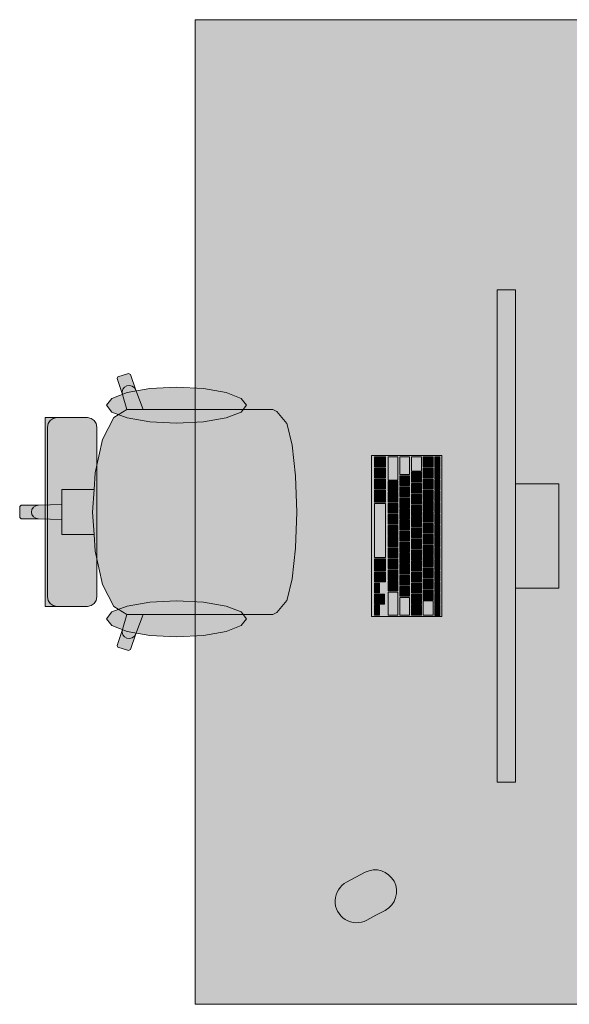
# Model space of a CAD drawing. Header units: metres. Extents: x -3.6 to 84.5, y -11 to 16.8.
# Tile 175 of 256: x 26.4 to 27.3, y 11 to 12.6. Entities that reach past the tile are written whole.
import ezdxf

# ---------------------------------------------------------------- set-up
doc = ezdxf.new("R2010")
doc.units = ezdxf.units.M
doc.header["$MEASUREMENT"] = 0
doc.layers.add('701 - Einrichtung.Möbel', color=7, linetype='Continuous')

msp = doc.modelspace()

# ---------------------------------------------------------------- hatches: boundary and pattern name
at = {"layer": '701 - Einrichtung.Möbel', "linetype": 'Continuous', "lineweight": 0, "true_color": 0x3a3a3a}
for points in [[(27.525, 12.6), (26.725, 12.6), (26.725, 11), (27.525, 11)], [(27.2152, 12.161), (27.2152, 11.361), (27.2452, 11.361), (27.2452, 12.161)], [(26.7999, 11.9664), (26.6404, 11.9664), (26.6284, 11.9979), (26.6198, 12.0236), (26.6169, 12.025), (26.5995, 12.0196), (26.5981, 12.0168), (26.6067, 11.9911), (26.6141, 11.9663), (26.5929, 11.9537), (26.5747, 11.9177), (26.5626, 11.8637), (26.5608, 11.8365), (26.5313, 11.8365), (26.5085, 11.8365), (26.5085, 11.8123), (26.4704, 11.811), (26.4423, 11.811), (26.44, 11.8088), (26.44, 11.8), (26.89, 11.8), (26.8881, 11.8581), (26.8881, 11.8589), (26.8826, 11.9088), (26.8745, 11.9421), (26.8738, 11.9437), (26.8576, 11.9631), (26.8511, 11.9664), (26.8274, 11.9664)], [(26.6948, 12.0027), (26.6513, 12.0005), (26.6145, 11.9941), (26.5898, 11.9847), (26.5812, 11.9735), (26.5898, 11.9623), (26.6145, 11.9528), (26.6513, 11.9465), (26.6948, 11.9443), (26.7383, 11.9465), (26.7752, 11.9528), (26.7998, 11.9623), (26.8085, 11.9735), (26.7998, 11.9847), (26.7752, 11.9941), (26.7383, 12.0005)], [(26.5652, 11.938), (26.564, 11.9439), (26.5607, 11.9489), (26.5558, 11.9522), (26.5499, 11.9534), (26.5465, 11.9534), (26.5383, 11.9534), (26.5137, 11.9534), (26.5037, 11.9534), (26.5002, 11.9534), (26.4924, 11.9534), (26.489, 11.9534), (26.4815, 11.9534), (26.4815, 11.8), (26.5652, 11.8)], [(27.0112, 11.892), (27.0112, 11.63), (27.1252, 11.63), (27.1252, 11.892)], [(27.0162, 11.8815), (27.0162, 11.8737), (27.0164, 11.8735), (27.034, 11.8735), (27.0342, 11.8737), (27.0342, 11.8893), (27.034, 11.8895), (27.0164, 11.8895), (27.0162, 11.8893)], [(27.0382, 11.8707), (27.0382, 11.8522), (27.0384, 11.852), (27.054, 11.852), (27.0542, 11.8522), (27.0542, 11.8893), (27.054, 11.8895), (27.0384, 11.8895), (27.0382, 11.8893)], [(27.0572, 11.8752), (27.0572, 11.8612), (27.0574, 11.861), (27.073, 11.861), (27.0732, 11.8612), (27.0732, 11.8893), (27.073, 11.8895), (27.0574, 11.8895), (27.0572, 11.8893)], [(27.0762, 11.878), (27.0762, 11.8667), (27.0764, 11.8665), (27.092, 11.8665), (27.0922, 11.8667), (27.0922, 11.8893), (27.092, 11.8895), (27.0764, 11.8895), (27.0762, 11.8893)], [(27.0952, 11.8815), (27.0952, 11.8737), (27.0954, 11.8735), (27.111, 11.8735), (27.1112, 11.8737), (27.1112, 11.8893), (27.111, 11.8895), (27.0954, 11.8895), (27.0952, 11.8893)], [(27.1142, 11.881), (27.1142, 11.8727), (27.1144, 11.8725), (27.122, 11.8725), (27.1222, 11.8727), (27.1222, 11.8893), (27.122, 11.8895), (27.1144, 11.8895), (27.1142, 11.8893)], [(27.0162, 11.8635), (27.0162, 11.8557), (27.0164, 11.8555), (27.034, 11.8555), (27.0342, 11.8557), (27.0342, 11.8713), (27.034, 11.8715), (27.0164, 11.8715), (27.0162, 11.8713)], [(27.0572, 11.851), (27.0572, 11.8432), (27.0574, 11.843), (27.073, 11.843), (27.0732, 11.8432), (27.0732, 11.8588), (27.073, 11.859), (27.0574, 11.859), (27.0572, 11.8588)], [(27.0762, 11.8565), (27.0762, 11.8487), (27.0764, 11.8485), (27.092, 11.8485), (27.0922, 11.8487), (27.0922, 11.8643), (27.092, 11.8645), (27.0764, 11.8645), (27.0762, 11.8643)], [(27.0952, 11.8635), (27.0952, 11.8557), (27.0954, 11.8555), (27.111, 11.8555), (27.1112, 11.8557), (27.1112, 11.8713), (27.111, 11.8715), (27.0954, 11.8715), (27.0952, 11.8713)], [(27.1142, 11.8625), (27.1142, 11.8542), (27.1144, 11.854), (27.122, 11.854), (27.1222, 11.8542), (27.1222, 11.8708), (27.122, 11.871), (27.1144, 11.871), (27.1142, 11.8708)], [(27.0162, 11.8455), (27.0162, 11.8377), (27.0164, 11.8375), (27.034, 11.8375), (27.0342, 11.8377), (27.0342, 11.8533), (27.034, 11.8535), (27.0164, 11.8535), (27.0162, 11.8533)], [(27.0382, 11.842), (27.0382, 11.8342), (27.0384, 11.834), (27.054, 11.834), (27.0542, 11.8342), (27.0542, 11.8498), (27.054, 11.85), (27.0384, 11.85), (27.0382, 11.8498)], [(27.0572, 11.833), (27.0572, 11.8252), (27.0574, 11.825), (27.073, 11.825), (27.0732, 11.8252), (27.0732, 11.8408), (27.073, 11.841), (27.0574, 11.841), (27.0572, 11.8408)], [(27.0762, 11.8385), (27.0762, 11.8307), (27.0764, 11.8305), (27.092, 11.8305), (27.0922, 11.8307), (27.0922, 11.8463), (27.092, 11.8465), (27.0764, 11.8465), (27.0762, 11.8463)], [(27.0952, 11.8455), (27.0952, 11.8377), (27.0954, 11.8375), (27.111, 11.8375), (27.1112, 11.8377), (27.1112, 11.8533), (27.111, 11.8535), (27.0954, 11.8535), (27.0952, 11.8533)], [(27.1142, 11.844), (27.1142, 11.8357), (27.1144, 11.8355), (27.122, 11.8355), (27.1222, 11.8357), (27.1222, 11.8523), (27.122, 11.8525), (27.1144, 11.8525), (27.1142, 11.8523)], [(27.2452, 11.676), (27.3152, 11.676), (27.3152, 11.846), (27.2452, 11.846)], [(27.0162, 11.8257), (27.0162, 11.8162), (27.0164, 11.816), (27.034, 11.816), (27.0342, 11.8162), (27.0342, 11.8353), (27.034, 11.8355), (27.0164, 11.8355), (27.0162, 11.8353)], [(27.0382, 11.824), (27.0382, 11.8162), (27.0384, 11.816), (27.054, 11.816), (27.0542, 11.8162), (27.0542, 11.8318), (27.054, 11.832), (27.0384, 11.832), (27.0382, 11.8318)], [(27.0762, 11.8205), (27.0762, 11.8127), (27.0764, 11.8125), (27.092, 11.8125), (27.0922, 11.8127), (27.0922, 11.8283), (27.092, 11.8285), (27.0764, 11.8285), (27.0762, 11.8283)], [(27.0952, 11.8275), (27.0952, 11.8197), (27.0954, 11.8195), (27.111, 11.8195), (27.1112, 11.8197), (27.1112, 11.8353), (27.111, 11.8355), (27.0954, 11.8355), (27.0952, 11.8353)], [(27.1142, 11.8255), (27.1142, 11.8172), (27.1144, 11.817), (27.122, 11.817), (27.1222, 11.8172), (27.1222, 11.8338), (27.122, 11.834), (27.1144, 11.834), (27.1142, 11.8338)], [(27.0162, 11.77), (27.0162, 11.7262), (27.0164, 11.726), (27.034, 11.726), (27.0342, 11.7262), (27.0342, 11.8138), (27.034, 11.814), (27.0164, 11.814), (27.0162, 11.8138)], [(27.0382, 11.806), (27.0382, 11.7982), (27.0384, 11.798), (27.054, 11.798), (27.0542, 11.7982), (27.0542, 11.8138), (27.054, 11.814), (27.0384, 11.814), (27.0382, 11.8138)], [(27.0572, 11.815), (27.0572, 11.8072), (27.0574, 11.807), (27.073, 11.807), (27.0732, 11.8072), (27.0732, 11.8228), (27.073, 11.823), (27.0574, 11.823), (27.0572, 11.8228)], [(27.0762, 11.8025), (27.0762, 11.7947), (27.0764, 11.7945), (27.092, 11.7945), (27.0922, 11.7947), (27.0922, 11.8103), (27.092, 11.8105), (27.0764, 11.8105), (27.0762, 11.8103)], [(27.0952, 11.8095), (27.0952, 11.8017), (27.0954, 11.8015), (27.111, 11.8015), (27.1112, 11.8017), (27.1112, 11.8173), (27.111, 11.8175), (27.0954, 11.8175), (27.0952, 11.8173)], [(27.1142, 11.807), (27.1142, 11.7987), (27.1144, 11.7985), (27.122, 11.7985), (27.1222, 11.7987), (27.1222, 11.8153), (27.122, 11.8155), (27.1144, 11.8155), (27.1142, 11.8153)], [(26.7999, 11.6336), (26.8274, 11.6336), (26.8511, 11.6336), (26.8576, 11.6369), (26.8738, 11.6563), (26.8745, 11.6579), (26.8826, 11.6912), (26.8881, 11.7411), (26.8881, 11.7419), (26.89, 11.8), (26.44, 11.8), (26.44, 11.7912), (26.4423, 11.789), (26.4704, 11.789), (26.5085, 11.7877), (26.5085, 11.7635), (26.5313, 11.7635), (26.5608, 11.7635), (26.5626, 11.7363), (26.5747, 11.6823), (26.5929, 11.6463), (26.6141, 11.6337), (26.6067, 11.6089), (26.5981, 11.5832), (26.5995, 11.5804), (26.6169, 11.575), (26.6198, 11.5764), (26.6284, 11.6021), (26.6404, 11.6336)], [(26.5652, 11.662), (26.5652, 11.8), (26.4815, 11.8), (26.4815, 11.6466), (26.489, 11.6466), (26.4924, 11.6466), (26.5002, 11.6466), (26.5037, 11.6466), (26.5137, 11.6466), (26.5383, 11.6466), (26.5465, 11.6466), (26.5499, 11.6466), (26.5558, 11.6478), (26.5607, 11.6511), (26.564, 11.6561)], [(27.0382, 11.788), (27.0382, 11.7802), (27.0384, 11.78), (27.054, 11.78), (27.0542, 11.7802), (27.0542, 11.7958), (27.054, 11.796), (27.0384, 11.796), (27.0382, 11.7958)], [(27.0572, 11.797), (27.0572, 11.7892), (27.0574, 11.789), (27.073, 11.789), (27.0732, 11.7892), (27.0732, 11.8048), (27.073, 11.805), (27.0574, 11.805), (27.0572, 11.8048)], [(27.0762, 11.7845), (27.0762, 11.7767), (27.0764, 11.7765), (27.092, 11.7765), (27.0922, 11.7767), (27.0922, 11.7923), (27.092, 11.7925), (27.0764, 11.7925), (27.0762, 11.7923)], [(27.0952, 11.7915), (27.0952, 11.7837), (27.0954, 11.7835), (27.111, 11.7835), (27.1112, 11.7837), (27.1112, 11.7993), (27.111, 11.7995), (27.0954, 11.7995), (27.0952, 11.7993)], [(27.1142, 11.7885), (27.1142, 11.7802), (27.1144, 11.78), (27.122, 11.78), (27.1222, 11.7802), (27.1222, 11.7968), (27.122, 11.797), (27.1144, 11.797), (27.1142, 11.7968)], [(27.0382, 11.77), (27.0382, 11.7622), (27.0384, 11.762), (27.054, 11.762), (27.0542, 11.7622), (27.0542, 11.7778), (27.054, 11.778), (27.0384, 11.778), (27.0382, 11.7778)], [(27.0572, 11.779), (27.0572, 11.7712), (27.0574, 11.771), (27.073, 11.771), (27.0732, 11.7712), (27.0732, 11.7868), (27.073, 11.787), (27.0574, 11.787), (27.0572, 11.7868)], [(27.0952, 11.7735), (27.0952, 11.7657), (27.0954, 11.7655), (27.111, 11.7655), (27.1112, 11.7657), (27.1112, 11.7813), (27.111, 11.7815), (27.0954, 11.7815), (27.0952, 11.7813)], [(27.1142, 11.77), (27.1142, 11.7617), (27.1144, 11.7615), (27.122, 11.7615), (27.1222, 11.7617), (27.1222, 11.7783), (27.122, 11.7785), (27.1144, 11.7785), (27.1142, 11.7783)], [(27.0572, 11.761), (27.0572, 11.7532), (27.0574, 11.753), (27.073, 11.753), (27.0732, 11.7532), (27.0732, 11.7688), (27.073, 11.769), (27.0574, 11.769), (27.0572, 11.7688)], [(27.0762, 11.7665), (27.0762, 11.7587), (27.0764, 11.7585), (27.092, 11.7585), (27.0922, 11.7587), (27.0922, 11.7743), (27.092, 11.7745), (27.0764, 11.7745), (27.0762, 11.7743)], [(27.0952, 11.7555), (27.0952, 11.7477), (27.0954, 11.7475), (27.111, 11.7475), (27.1112, 11.7477), (27.1112, 11.7633), (27.111, 11.7635), (27.0954, 11.7635), (27.0952, 11.7633)], [(27.0382, 11.752), (27.0382, 11.7442), (27.0384, 11.744), (27.054, 11.744), (27.0542, 11.7442), (27.0542, 11.7598), (27.054, 11.76), (27.0384, 11.76), (27.0382, 11.7598)], [(27.0572, 11.743), (27.0572, 11.7352), (27.0574, 11.735), (27.073, 11.735), (27.0732, 11.7352), (27.0732, 11.7508), (27.073, 11.751), (27.0574, 11.751), (27.0572, 11.7508)], [(27.0762, 11.7485), (27.0762, 11.7407), (27.0764, 11.7405), (27.092, 11.7405), (27.0922, 11.7407), (27.0922, 11.7563), (27.092, 11.7565), (27.0764, 11.7565), (27.0762, 11.7563)], [(27.0952, 11.7375), (27.0952, 11.7297), (27.0954, 11.7295), (27.111, 11.7295), (27.1112, 11.7297), (27.1112, 11.7453), (27.111, 11.7455), (27.0954, 11.7455), (27.0952, 11.7453)], [(27.1142, 11.7515), (27.1142, 11.7432), (27.1144, 11.743), (27.122, 11.743), (27.1222, 11.7432), (27.1222, 11.7598), (27.122, 11.76), (27.1144, 11.76), (27.1142, 11.7598)], [(27.0382, 11.734), (27.0382, 11.7262), (27.0384, 11.726), (27.054, 11.726), (27.0542, 11.7262), (27.0542, 11.7418), (27.054, 11.742), (27.0384, 11.742), (27.0382, 11.7418)], [(27.0572, 11.725), (27.0572, 11.7172), (27.0574, 11.717), (27.073, 11.717), (27.0732, 11.7172), (27.0732, 11.7328), (27.073, 11.733), (27.0574, 11.733), (27.0572, 11.7328)], [(27.0762, 11.7305), (27.0762, 11.7227), (27.0764, 11.7225), (27.092, 11.7225), (27.0922, 11.7227), (27.0922, 11.7383), (27.092, 11.7385), (27.0764, 11.7385), (27.0762, 11.7383)], [(27.1142, 11.733), (27.1142, 11.7247), (27.1144, 11.7245), (27.122, 11.7245), (27.1222, 11.7247), (27.1222, 11.7413), (27.122, 11.7415), (27.1144, 11.7415), (27.1142, 11.7413)], [(27.0162, 11.7142), (27.0162, 11.7047), (27.0164, 11.7045), (27.034, 11.7045), (27.0342, 11.7047), (27.0342, 11.7238), (27.034, 11.724), (27.0164, 11.724), (27.0162, 11.7238)], [(27.0382, 11.716), (27.0382, 11.7082), (27.0384, 11.708), (27.054, 11.708), (27.0542, 11.7082), (27.0542, 11.7238), (27.054, 11.724), (27.0384, 11.724), (27.0382, 11.7238)], [(27.0572, 11.707), (27.0572, 11.6992), (27.0574, 11.699), (27.073, 11.699), (27.0732, 11.6992), (27.0732, 11.7148), (27.073, 11.715), (27.0574, 11.715), (27.0572, 11.7148)], [(27.0762, 11.7125), (27.0762, 11.7047), (27.0764, 11.7045), (27.092, 11.7045), (27.0922, 11.7047), (27.0922, 11.7203), (27.092, 11.7205), (27.0764, 11.7205), (27.0762, 11.7203)], [(27.0952, 11.7195), (27.0952, 11.7117), (27.0954, 11.7115), (27.111, 11.7115), (27.1112, 11.7117), (27.1112, 11.7273), (27.111, 11.7275), (27.0954, 11.7275), (27.0952, 11.7273)], [(27.1142, 11.7145), (27.1142, 11.7062), (27.1144, 11.706), (27.122, 11.706), (27.1222, 11.7062), (27.1222, 11.7228), (27.122, 11.723), (27.1144, 11.723), (27.1142, 11.7228)], [(27.0162, 11.6945), (27.0162, 11.6867), (27.0164, 11.6865), (27.034, 11.6865), (27.0342, 11.6867), (27.0342, 11.7023), (27.034, 11.7025), (27.0164, 11.7025), (27.0162, 11.7023)], [(27.0382, 11.698), (27.0382, 11.6902), (27.0384, 11.69), (27.054, 11.69), (27.0542, 11.6902), (27.0542, 11.7058), (27.054, 11.706), (27.0384, 11.706), (27.0382, 11.7058)], [(27.0572, 11.689), (27.0572, 11.6812), (27.0574, 11.681), (27.073, 11.681), (27.0732, 11.6812), (27.0732, 11.6968), (27.073, 11.697), (27.0574, 11.697), (27.0572, 11.6968)], [(27.0762, 11.6945), (27.0762, 11.6867), (27.0764, 11.6865), (27.092, 11.6865), (27.0922, 11.6867), (27.0922, 11.7023), (27.092, 11.7025), (27.0764, 11.7025), (27.0762, 11.7023)], [(27.0952, 11.7015), (27.0952, 11.6937), (27.0954, 11.6935), (27.111, 11.6935), (27.1112, 11.6937), (27.1112, 11.7093), (27.111, 11.7095), (27.0954, 11.7095), (27.0952, 11.7093)], [(27.1142, 11.696), (27.1142, 11.6877), (27.1144, 11.6875), (27.122, 11.6875), (27.1222, 11.6877), (27.1222, 11.7043), (27.122, 11.7045), (27.1144, 11.7045), (27.1142, 11.7043)], [(27.0162, 11.6765), (27.0162, 11.6687), (27.0164, 11.6685), (27.024, 11.6685), (27.0242, 11.6687), (27.0242, 11.6843), (27.024, 11.6845), (27.0164, 11.6845), (27.0162, 11.6843)], [(27.0382, 11.68), (27.0382, 11.6722), (27.0384, 11.672), (27.054, 11.672), (27.0542, 11.6722), (27.0542, 11.6878), (27.054, 11.688), (27.0384, 11.688), (27.0382, 11.6878)], [(27.0762, 11.6765), (27.0762, 11.6687), (27.0764, 11.6685), (27.092, 11.6685), (27.0922, 11.6687), (27.0922, 11.6843), (27.092, 11.6845), (27.0764, 11.6845), (27.0762, 11.6843)], [(27.0952, 11.6835), (27.0952, 11.6757), (27.0954, 11.6755), (27.111, 11.6755), (27.1112, 11.6757), (27.1112, 11.6913), (27.111, 11.6915), (27.0954, 11.6915), (27.0952, 11.6913)], [(27.1142, 11.6775), (27.1142, 11.6692), (27.1144, 11.669), (27.122, 11.669), (27.1222, 11.6692), (27.1222, 11.6858), (27.122, 11.686), (27.1144, 11.686), (27.1142, 11.6858)], [(27.0162, 11.6585), (27.0162, 11.6507), (27.0164, 11.6505), (27.024, 11.6505), (27.0242, 11.6507), (27.0242, 11.6663), (27.024, 11.6665), (27.0164, 11.6665), (27.0162, 11.6663)], [(27.0242, 11.6585), (27.0242, 11.6507), (27.0244, 11.6505), (27.032, 11.6505), (27.0322, 11.6507), (27.0322, 11.6663), (27.032, 11.6665), (27.0244, 11.6665), (27.0242, 11.6663)], [(27.0382, 11.6512), (27.0382, 11.6327), (27.0384, 11.6325), (27.054, 11.6325), (27.0542, 11.6327), (27.0542, 11.6698), (27.054, 11.67), (27.0384, 11.67), (27.0382, 11.6698)], [(27.0572, 11.671), (27.0572, 11.6632), (27.0574, 11.663), (27.073, 11.663), (27.0732, 11.6632), (27.0732, 11.6788), (27.073, 11.679), (27.0574, 11.679), (27.0572, 11.6788)], [(27.0762, 11.6585), (27.0762, 11.6507), (27.0764, 11.6505), (27.092, 11.6505), (27.0922, 11.6507), (27.0922, 11.6663), (27.092, 11.6665), (27.0764, 11.6665), (27.0762, 11.6663)], [(27.0952, 11.6655), (27.0952, 11.6577), (27.0954, 11.6575), (27.111, 11.6575), (27.1112, 11.6577), (27.1112, 11.6733), (27.111, 11.6735), (27.0954, 11.6735), (27.0952, 11.6733)], [(27.1142, 11.659), (27.1142, 11.6507), (27.1144, 11.6505), (27.122, 11.6505), (27.1222, 11.6507), (27.1222, 11.6673), (27.122, 11.6675), (27.1144, 11.6675), (27.1142, 11.6673)], [(26.6948, 11.5973), (26.7383, 11.5995), (26.7752, 11.6059), (26.7998, 11.6153), (26.8085, 11.6265), (26.7998, 11.6377), (26.7752, 11.6472), (26.7383, 11.6535), (26.6948, 11.6557), (26.6513, 11.6535), (26.6145, 11.6472), (26.5898, 11.6377), (26.5812, 11.6265), (26.5898, 11.6153), (26.6145, 11.6059), (26.6513, 11.5995)], [(27.0162, 11.6405), (27.0162, 11.6327), (27.0164, 11.6325), (27.024, 11.6325), (27.0242, 11.6327), (27.0242, 11.6483), (27.024, 11.6485), (27.0164, 11.6485), (27.0162, 11.6483)], [(27.0572, 11.6467), (27.0572, 11.6327), (27.0574, 11.6325), (27.073, 11.6325), (27.0732, 11.6327), (27.0732, 11.6608), (27.073, 11.661), (27.0574, 11.661), (27.0572, 11.6608)], [(27.0762, 11.6405), (27.0762, 11.6327), (27.0764, 11.6325), (27.092, 11.6325), (27.0922, 11.6327), (27.0922, 11.6483), (27.092, 11.6485), (27.0764, 11.6485), (27.0762, 11.6483)], [(27.0952, 11.644), (27.0952, 11.6327), (27.0954, 11.6325), (27.111, 11.6325), (27.1112, 11.6327), (27.1112, 11.6553), (27.111, 11.6555), (27.0954, 11.6555), (27.0952, 11.6553)], [(27.1142, 11.6405), (27.1142, 11.6322), (27.1144, 11.632), (27.122, 11.632), (27.1222, 11.6322), (27.1222, 11.6488), (27.122, 11.649), (27.1144, 11.649), (27.1142, 11.6488)], [(27.0185, 11.1447), (27.0335, 11.1527, 0.994302), (27.0007, 11.2145), (26.9707, 11.1985, 1), (27.0035, 11.1367)]]:
    msp.add_hatch(color=250, dxfattribs=at).paths.add_polyline_path(points)

# ---------------------------------------------------------------- linework, layer by layer
at = {"layer": '701 - Einrichtung.Möbel', "color": 7, "linetype": 'Continuous', "lineweight": 5, "true_color": 0xebebeb}
for p, q in [((26.5995, 12.0196), (26.5981, 12.0168)), ((26.5981, 12.0168), (26.6067, 11.9911)), ((26.6169, 12.025), (26.5995, 12.0196)), ((26.6198, 12.0236), (26.6169, 12.025)), ((26.6284, 11.9979), (26.6198, 12.0236)), ((26.6102, 12.0028), (26.6074, 11.9995)), ((26.6141, 12.0049), (26.6102, 12.0028)), ((26.6185, 12.0054), (26.6141, 12.0049)), ((26.6228, 12.0043), (26.6185, 12.0054)), ((26.6263, 12.0016), (26.6228, 12.0043)), ((26.6284, 11.9979), (26.6263, 12.0016)), ((26.6074, 11.9995), (26.6062, 11.9954)), ((26.6062, 11.9954), (26.6067, 11.9911)), ((26.6067, 11.9911), (26.6141, 11.9663)), ((26.6404, 11.9664), (26.6284, 11.9979)), ((26.489, 11.9534), (26.4815, 11.9534)), ((26.4815, 11.9534), (26.4815, 11.8)), ((26.4924, 11.9534), (26.489, 11.9534)), ((26.4894, 11.9489), (26.4943, 11.9522)), ((26.5002, 11.9534), (26.4924, 11.9534)), ((26.4943, 11.9522), (26.5001, 11.9534)), ((26.5037, 11.9534), (26.5002, 11.9534)), ((26.5137, 11.9534), (26.5037, 11.9534)), ((26.5383, 11.9534), (26.5137, 11.9534)), ((26.5465, 11.9534), (26.5383, 11.9534)), ((26.5499, 11.9534), (26.5465, 11.9534)), ((26.5558, 11.9522), (26.5499, 11.9534)), ((26.5607, 11.9489), (26.5558, 11.9522)), ((26.5929, 11.9537), (26.5747, 11.9177)), ((26.6141, 11.9663), (26.5929, 11.9537)), ((26.6143, 11.9664), (26.6141, 11.9663)), ((26.6143, 11.9664), (26.6404, 11.9664)), ((26.7999, 11.9664), (26.6404, 11.9664)), ((26.8274, 11.9664), (26.7999, 11.9664)), ((26.8511, 11.9664), (26.8274, 11.9664)), ((26.8576, 11.9631), (26.8511, 11.9664)), ((26.8738, 11.9437), (26.8576, 11.9631)), ((26.485, 11.938), (26.4861, 11.9439)), ((26.485, 11.8), (26.485, 11.938)), ((26.4861, 11.9439), (26.4894, 11.9489)), ((26.564, 11.9439), (26.5607, 11.9489)), ((26.5652, 11.938), (26.564, 11.9439)), ((26.5652, 11.8), (26.5652, 11.938)), ((26.8745, 11.9421), (26.8738, 11.9437)), ((26.8826, 11.9088), (26.8745, 11.9421)), ((26.5747, 11.9177), (26.5626, 11.8637)), ((26.8881, 11.8589), (26.8826, 11.9088)), ((26.5626, 11.8637), (26.5608, 11.8365)), ((26.8881, 11.8581), (26.8881, 11.8589)), ((26.89, 11.8), (26.8881, 11.8581)), ((26.5313, 11.8365), (26.5085, 11.8365)), ((26.5085, 11.8365), (26.5085, 11.8123)), ((26.5608, 11.8365), (26.5313, 11.8365)), ((26.5608, 11.8365), (26.5584, 11.8)), ((26.4423, 11.811), (26.44, 11.8088)), ((26.44, 11.8088), (26.44, 11.8)), ((26.4704, 11.811), (26.4423, 11.811)), ((26.4661, 11.8101), (26.4624, 11.8077)), ((26.4704, 11.811), (26.4661, 11.8101)), ((26.5085, 11.8123), (26.4704, 11.811)), ((26.5085, 11.8123), (26.5085, 11.8)), ((26.44, 11.7912), (26.44, 11.8)), ((26.4599, 11.8042), (26.459, 11.8)), ((26.4599, 11.7958), (26.459, 11.8)), ((26.4624, 11.8077), (26.4599, 11.8042)), ((26.4624, 11.7923), (26.4599, 11.7958)), ((26.4661, 11.7899), (26.4624, 11.7923)), ((26.4815, 11.6466), (26.4815, 11.8)), ((26.485, 11.8), (26.485, 11.662)), ((26.5085, 11.7877), (26.5085, 11.8)), ((26.5608, 11.7635), (26.5584, 11.8)), ((26.5652, 11.8), (26.5652, 11.662)), ((26.89, 11.8), (26.8881, 11.7419)), ((26.4423, 11.789), (26.44, 11.7912)), ((26.4704, 11.789), (26.4423, 11.789)), ((26.4704, 11.789), (26.4661, 11.7899)), ((26.5085, 11.7877), (26.4704, 11.789)), ((26.5085, 11.7635), (26.5085, 11.7877)), ((26.5313, 11.7635), (26.5085, 11.7635)), ((26.5608, 11.7635), (26.5313, 11.7635)), ((26.5626, 11.7363), (26.5608, 11.7635)), ((26.5747, 11.6823), (26.5626, 11.7363)), ((26.8881, 11.7411), (26.8826, 11.6912)), ((26.8881, 11.7419), (26.8881, 11.7411)), ((26.5929, 11.6463), (26.5747, 11.6823)), ((26.8826, 11.6912), (26.8745, 11.6579)), ((26.485, 11.662), (26.4861, 11.6561)), ((26.4861, 11.6561), (26.4894, 11.6511)), ((26.4894, 11.6511), (26.4943, 11.6478)), ((26.5607, 11.6511), (26.5558, 11.6478)), ((26.564, 11.6561), (26.5607, 11.6511)), ((26.5652, 11.662), (26.564, 11.6561)), ((26.8738, 11.6563), (26.8576, 11.6369)), ((26.8745, 11.6579), (26.8738, 11.6563)), ((26.489, 11.6466), (26.4815, 11.6466)), ((26.4924, 11.6466), (26.489, 11.6466)), ((26.5002, 11.6466), (26.4924, 11.6466)), ((26.4943, 11.6478), (26.5001, 11.6466)), ((26.5037, 11.6466), (26.5002, 11.6466)), ((26.5137, 11.6466), (26.5037, 11.6466)), ((26.5383, 11.6466), (26.5137, 11.6466)), ((26.5465, 11.6466), (26.5383, 11.6466)), ((26.5499, 11.6466), (26.5465, 11.6466)), ((26.5558, 11.6478), (26.5499, 11.6466)), ((26.6141, 11.6337), (26.5929, 11.6463)), ((26.6067, 11.6089), (26.6141, 11.6337)), ((26.6143, 11.6336), (26.6141, 11.6337)), ((26.6143, 11.6336), (26.6404, 11.6336)), ((26.6404, 11.6336), (26.6284, 11.6021)), ((26.7999, 11.6336), (26.6404, 11.6336)), ((26.8274, 11.6336), (26.7999, 11.6336)), ((26.8511, 11.6336), (26.8274, 11.6336)), ((26.8576, 11.6369), (26.8511, 11.6336)), ((26.5981, 11.5832), (26.6067, 11.6089)), ((26.6062, 11.6046), (26.6067, 11.6089)), ((26.6074, 11.6005), (26.6062, 11.6046)), ((26.6102, 11.5972), (26.6074, 11.6005)), ((26.6284, 11.6021), (26.6198, 11.5764)), ((26.6284, 11.6021), (26.6263, 11.5984)), ((26.6141, 11.5951), (26.6102, 11.5972)), ((26.6185, 11.5946), (26.6141, 11.5951)), ((26.6228, 11.5957), (26.6185, 11.5946)), ((26.6263, 11.5984), (26.6228, 11.5957)), ((26.5995, 11.5804), (26.5981, 11.5832)), ((26.6169, 11.575), (26.5995, 11.5804)), ((26.6198, 11.5764), (26.6169, 11.575))]:
    msp.add_line(p, q, dxfattribs=at)
at = {"layer": '701 - Einrichtung.Möbel', "color": 7, "linetype": 'Continuous', "lineweight": 5, "true_color": 0xebebeb, "flags": 128}
for points in [[(27.525, 12.6), (27.525, 11), (26.725, 11), (26.725, 12.6)], [(27.2152, 12.161), (27.2152, 11.361), (27.2452, 11.361), (27.2452, 12.161)], [(26.6948, 12.0027), (26.6513, 12.0005), (26.6145, 11.9941), (26.5898, 11.9847), (26.5812, 11.9735), (26.5898, 11.9623), (26.6145, 11.9528), (26.6513, 11.9465), (26.6948, 11.9443), (26.7383, 11.9465), (26.7752, 11.9528), (26.7998, 11.9623), (26.8085, 11.9735), (26.7998, 11.9847), (26.7752, 11.9941), (26.7383, 12.0005)], [(27.0112, 11.892), (27.0112, 11.63), (27.1252, 11.63), (27.1252, 11.892)], [(27.0162, 11.8815), (27.0162, 11.8737), (27.0164, 11.8735), (27.034, 11.8735), (27.0342, 11.8737), (27.0342, 11.8893), (27.034, 11.8895), (27.0164, 11.8895), (27.0162, 11.8893)], [(27.0382, 11.8707), (27.0382, 11.8522), (27.0384, 11.852), (27.054, 11.852), (27.0542, 11.8522), (27.0542, 11.8893), (27.054, 11.8895), (27.0384, 11.8895), (27.0382, 11.8893)], [(27.0572, 11.8752), (27.0572, 11.8612), (27.0574, 11.861), (27.073, 11.861), (27.0732, 11.8612), (27.0732, 11.8893), (27.073, 11.8895), (27.0574, 11.8895), (27.0572, 11.8893)], [(27.0762, 11.878), (27.0762, 11.8667), (27.0764, 11.8665), (27.092, 11.8665), (27.0922, 11.8667), (27.0922, 11.8893), (27.092, 11.8895), (27.0764, 11.8895), (27.0762, 11.8893)], [(27.0952, 11.8815), (27.0952, 11.8737), (27.0954, 11.8735), (27.111, 11.8735), (27.1112, 11.8737), (27.1112, 11.8893), (27.111, 11.8895), (27.0954, 11.8895), (27.0952, 11.8893)], [(27.1142, 11.881), (27.1142, 11.8727), (27.1144, 11.8725), (27.122, 11.8725), (27.1222, 11.8727), (27.1222, 11.8893), (27.122, 11.8895), (27.1144, 11.8895), (27.1142, 11.8893)], [(27.0162, 11.8635), (27.0162, 11.8557), (27.0164, 11.8555), (27.034, 11.8555), (27.0342, 11.8557), (27.0342, 11.8713), (27.034, 11.8715), (27.0164, 11.8715), (27.0162, 11.8713)], [(27.0572, 11.851), (27.0572, 11.8432), (27.0574, 11.843), (27.073, 11.843), (27.0732, 11.8432), (27.0732, 11.8588), (27.073, 11.859), (27.0574, 11.859), (27.0572, 11.8588)], [(27.0762, 11.8565), (27.0762, 11.8487), (27.0764, 11.8485), (27.092, 11.8485), (27.0922, 11.8487), (27.0922, 11.8643), (27.092, 11.8645), (27.0764, 11.8645), (27.0762, 11.8643)], [(27.0952, 11.8635), (27.0952, 11.8557), (27.0954, 11.8555), (27.111, 11.8555), (27.1112, 11.8557), (27.1112, 11.8713), (27.111, 11.8715), (27.0954, 11.8715), (27.0952, 11.8713)], [(27.1142, 11.8625), (27.1142, 11.8542), (27.1144, 11.854), (27.122, 11.854), (27.1222, 11.8542), (27.1222, 11.8708), (27.122, 11.871), (27.1144, 11.871), (27.1142, 11.8708)], [(27.0162, 11.8455), (27.0162, 11.8377), (27.0164, 11.8375), (27.034, 11.8375), (27.0342, 11.8377), (27.0342, 11.8533), (27.034, 11.8535), (27.0164, 11.8535), (27.0162, 11.8533)], [(27.0382, 11.842), (27.0382, 11.8342), (27.0384, 11.834), (27.054, 11.834), (27.0542, 11.8342), (27.0542, 11.8498), (27.054, 11.85), (27.0384, 11.85), (27.0382, 11.8498)], [(27.0572, 11.833), (27.0572, 11.8252), (27.0574, 11.825), (27.073, 11.825), (27.0732, 11.8252), (27.0732, 11.8408), (27.073, 11.841), (27.0574, 11.841), (27.0572, 11.8408)], [(27.0762, 11.8385), (27.0762, 11.8307), (27.0764, 11.8305), (27.092, 11.8305), (27.0922, 11.8307), (27.0922, 11.8463), (27.092, 11.8465), (27.0764, 11.8465), (27.0762, 11.8463)], [(27.0952, 11.8455), (27.0952, 11.8377), (27.0954, 11.8375), (27.111, 11.8375), (27.1112, 11.8377), (27.1112, 11.8533), (27.111, 11.8535), (27.0954, 11.8535), (27.0952, 11.8533)], [(27.1142, 11.844), (27.1142, 11.8357), (27.1144, 11.8355), (27.122, 11.8355), (27.1222, 11.8357), (27.1222, 11.8523), (27.122, 11.8525), (27.1144, 11.8525), (27.1142, 11.8523)], [(27.2452, 11.676), (27.3152, 11.676), (27.3152, 11.846), (27.2452, 11.846)], [(27.0162, 11.8257), (27.0162, 11.8162), (27.0164, 11.816), (27.034, 11.816), (27.0342, 11.8162), (27.0342, 11.8353), (27.034, 11.8355), (27.0164, 11.8355), (27.0162, 11.8353)], [(27.0382, 11.824), (27.0382, 11.8162), (27.0384, 11.816), (27.054, 11.816), (27.0542, 11.8162), (27.0542, 11.8318), (27.054, 11.832), (27.0384, 11.832), (27.0382, 11.8318)], [(27.0762, 11.8205), (27.0762, 11.8127), (27.0764, 11.8125), (27.092, 11.8125), (27.0922, 11.8127), (27.0922, 11.8283), (27.092, 11.8285), (27.0764, 11.8285), (27.0762, 11.8283)], [(27.0952, 11.8275), (27.0952, 11.8197), (27.0954, 11.8195), (27.111, 11.8195), (27.1112, 11.8197), (27.1112, 11.8353), (27.111, 11.8355), (27.0954, 11.8355), (27.0952, 11.8353)], [(27.1142, 11.8255), (27.1142, 11.8172), (27.1144, 11.817), (27.122, 11.817), (27.1222, 11.8172), (27.1222, 11.8338), (27.122, 11.834), (27.1144, 11.834), (27.1142, 11.8338)], [(27.0162, 11.77), (27.0162, 11.7262), (27.0164, 11.726), (27.034, 11.726), (27.0342, 11.7262), (27.0342, 11.8138), (27.034, 11.814), (27.0164, 11.814), (27.0162, 11.8138)], [(27.0382, 11.806), (27.0382, 11.7982), (27.0384, 11.798), (27.054, 11.798), (27.0542, 11.7982), (27.0542, 11.8138), (27.054, 11.814), (27.0384, 11.814), (27.0382, 11.8138)], [(27.0572, 11.815), (27.0572, 11.8072), (27.0574, 11.807), (27.073, 11.807), (27.0732, 11.8072), (27.0732, 11.8228), (27.073, 11.823), (27.0574, 11.823), (27.0572, 11.8228)], [(27.0762, 11.8025), (27.0762, 11.7947), (27.0764, 11.7945), (27.092, 11.7945), (27.0922, 11.7947), (27.0922, 11.8103), (27.092, 11.8105), (27.0764, 11.8105), (27.0762, 11.8103)], [(27.0952, 11.8095), (27.0952, 11.8017), (27.0954, 11.8015), (27.111, 11.8015), (27.1112, 11.8017), (27.1112, 11.8173), (27.111, 11.8175), (27.0954, 11.8175), (27.0952, 11.8173)], [(27.1142, 11.807), (27.1142, 11.7987), (27.1144, 11.7985), (27.122, 11.7985), (27.1222, 11.7987), (27.1222, 11.8153), (27.122, 11.8155), (27.1144, 11.8155), (27.1142, 11.8153)], [(27.0382, 11.788), (27.0382, 11.7802), (27.0384, 11.78), (27.054, 11.78), (27.0542, 11.7802), (27.0542, 11.7958), (27.054, 11.796), (27.0384, 11.796), (27.0382, 11.7958)], [(27.0572, 11.797), (27.0572, 11.7892), (27.0574, 11.789), (27.073, 11.789), (27.0732, 11.7892), (27.0732, 11.8048), (27.073, 11.805), (27.0574, 11.805), (27.0572, 11.8048)], [(27.0762, 11.7845), (27.0762, 11.7767), (27.0764, 11.7765), (27.092, 11.7765), (27.0922, 11.7767), (27.0922, 11.7923), (27.092, 11.7925), (27.0764, 11.7925), (27.0762, 11.7923)], [(27.0952, 11.7915), (27.0952, 11.7837), (27.0954, 11.7835), (27.111, 11.7835), (27.1112, 11.7837), (27.1112, 11.7993), (27.111, 11.7995), (27.0954, 11.7995), (27.0952, 11.7993)], [(27.1142, 11.7885), (27.1142, 11.7802), (27.1144, 11.78), (27.122, 11.78), (27.1222, 11.7802), (27.1222, 11.7968), (27.122, 11.797), (27.1144, 11.797), (27.1142, 11.7968)], [(27.0382, 11.77), (27.0382, 11.7622), (27.0384, 11.762), (27.054, 11.762), (27.0542, 11.7622), (27.0542, 11.7778), (27.054, 11.778), (27.0384, 11.778), (27.0382, 11.7778)], [(27.0572, 11.779), (27.0572, 11.7712), (27.0574, 11.771), (27.073, 11.771), (27.0732, 11.7712), (27.0732, 11.7868), (27.073, 11.787), (27.0574, 11.787), (27.0572, 11.7868)], [(27.0952, 11.7735), (27.0952, 11.7657), (27.0954, 11.7655), (27.111, 11.7655), (27.1112, 11.7657), (27.1112, 11.7813), (27.111, 11.7815), (27.0954, 11.7815), (27.0952, 11.7813)], [(27.1142, 11.77), (27.1142, 11.7617), (27.1144, 11.7615), (27.122, 11.7615), (27.1222, 11.7617), (27.1222, 11.7783), (27.122, 11.7785), (27.1144, 11.7785), (27.1142, 11.7783)], [(27.0572, 11.761), (27.0572, 11.7532), (27.0574, 11.753), (27.073, 11.753), (27.0732, 11.7532), (27.0732, 11.7688), (27.073, 11.769), (27.0574, 11.769), (27.0572, 11.7688)], [(27.0762, 11.7665), (27.0762, 11.7587), (27.0764, 11.7585), (27.092, 11.7585), (27.0922, 11.7587), (27.0922, 11.7743), (27.092, 11.7745), (27.0764, 11.7745), (27.0762, 11.7743)], [(27.0952, 11.7555), (27.0952, 11.7477), (27.0954, 11.7475), (27.111, 11.7475), (27.1112, 11.7477), (27.1112, 11.7633), (27.111, 11.7635), (27.0954, 11.7635), (27.0952, 11.7633)], [(27.0382, 11.752), (27.0382, 11.7442), (27.0384, 11.744), (27.054, 11.744), (27.0542, 11.7442), (27.0542, 11.7598), (27.054, 11.76), (27.0384, 11.76), (27.0382, 11.7598)], [(27.0572, 11.743), (27.0572, 11.7352), (27.0574, 11.735), (27.073, 11.735), (27.0732, 11.7352), (27.0732, 11.7508), (27.073, 11.751), (27.0574, 11.751), (27.0572, 11.7508)], [(27.0762, 11.7485), (27.0762, 11.7407), (27.0764, 11.7405), (27.092, 11.7405), (27.0922, 11.7407), (27.0922, 11.7563), (27.092, 11.7565), (27.0764, 11.7565), (27.0762, 11.7563)], [(27.0952, 11.7375), (27.0952, 11.7297), (27.0954, 11.7295), (27.111, 11.7295), (27.1112, 11.7297), (27.1112, 11.7453), (27.111, 11.7455), (27.0954, 11.7455), (27.0952, 11.7453)], [(27.1142, 11.7515), (27.1142, 11.7432), (27.1144, 11.743), (27.122, 11.743), (27.1222, 11.7432), (27.1222, 11.7598), (27.122, 11.76), (27.1144, 11.76), (27.1142, 11.7598)], [(27.0382, 11.734), (27.0382, 11.7262), (27.0384, 11.726), (27.054, 11.726), (27.0542, 11.7262), (27.0542, 11.7418), (27.054, 11.742), (27.0384, 11.742), (27.0382, 11.7418)], [(27.0572, 11.725), (27.0572, 11.7172), (27.0574, 11.717), (27.073, 11.717), (27.0732, 11.7172), (27.0732, 11.7328), (27.073, 11.733), (27.0574, 11.733), (27.0572, 11.7328)], [(27.0762, 11.7305), (27.0762, 11.7227), (27.0764, 11.7225), (27.092, 11.7225), (27.0922, 11.7227), (27.0922, 11.7383), (27.092, 11.7385), (27.0764, 11.7385), (27.0762, 11.7383)], [(27.1142, 11.733), (27.1142, 11.7247), (27.1144, 11.7245), (27.122, 11.7245), (27.1222, 11.7247), (27.1222, 11.7413), (27.122, 11.7415), (27.1144, 11.7415), (27.1142, 11.7413)], [(27.0162, 11.7142), (27.0162, 11.7047), (27.0164, 11.7045), (27.034, 11.7045), (27.0342, 11.7047), (27.0342, 11.7238), (27.034, 11.724), (27.0164, 11.724), (27.0162, 11.7238)], [(27.0382, 11.716), (27.0382, 11.7082), (27.0384, 11.708), (27.054, 11.708), (27.0542, 11.7082), (27.0542, 11.7238), (27.054, 11.724), (27.0384, 11.724), (27.0382, 11.7238)], [(27.0572, 11.707), (27.0572, 11.6992), (27.0574, 11.699), (27.073, 11.699), (27.0732, 11.6992), (27.0732, 11.7148), (27.073, 11.715), (27.0574, 11.715), (27.0572, 11.7148)], [(27.0762, 11.7125), (27.0762, 11.7047), (27.0764, 11.7045), (27.092, 11.7045), (27.0922, 11.7047), (27.0922, 11.7203), (27.092, 11.7205), (27.0764, 11.7205), (27.0762, 11.7203)], [(27.0952, 11.7195), (27.0952, 11.7117), (27.0954, 11.7115), (27.111, 11.7115), (27.1112, 11.7117), (27.1112, 11.7273), (27.111, 11.7275), (27.0954, 11.7275), (27.0952, 11.7273)], [(27.1142, 11.7145), (27.1142, 11.7062), (27.1144, 11.706), (27.122, 11.706), (27.1222, 11.7062), (27.1222, 11.7228), (27.122, 11.723), (27.1144, 11.723), (27.1142, 11.7228)], [(27.0162, 11.6945), (27.0162, 11.6867), (27.0164, 11.6865), (27.034, 11.6865), (27.0342, 11.6867), (27.0342, 11.7023), (27.034, 11.7025), (27.0164, 11.7025), (27.0162, 11.7023)], [(27.0382, 11.698), (27.0382, 11.6902), (27.0384, 11.69), (27.054, 11.69), (27.0542, 11.6902), (27.0542, 11.7058), (27.054, 11.706), (27.0384, 11.706), (27.0382, 11.7058)], [(27.0572, 11.689), (27.0572, 11.6812), (27.0574, 11.681), (27.073, 11.681), (27.0732, 11.6812), (27.0732, 11.6968), (27.073, 11.697), (27.0574, 11.697), (27.0572, 11.6968)], [(27.0762, 11.6945), (27.0762, 11.6867), (27.0764, 11.6865), (27.092, 11.6865), (27.0922, 11.6867), (27.0922, 11.7023), (27.092, 11.7025), (27.0764, 11.7025), (27.0762, 11.7023)], [(27.0952, 11.7015), (27.0952, 11.6937), (27.0954, 11.6935), (27.111, 11.6935), (27.1112, 11.6937), (27.1112, 11.7093), (27.111, 11.7095), (27.0954, 11.7095), (27.0952, 11.7093)], [(27.1142, 11.696), (27.1142, 11.6877), (27.1144, 11.6875), (27.122, 11.6875), (27.1222, 11.6877), (27.1222, 11.7043), (27.122, 11.7045), (27.1144, 11.7045), (27.1142, 11.7043)], [(27.0162, 11.6765), (27.0162, 11.6687), (27.0164, 11.6685), (27.024, 11.6685), (27.0242, 11.6687), (27.0242, 11.6843), (27.024, 11.6845), (27.0164, 11.6845), (27.0162, 11.6843)], [(27.0382, 11.68), (27.0382, 11.6722), (27.0384, 11.672), (27.054, 11.672), (27.0542, 11.6722), (27.0542, 11.6878), (27.054, 11.688), (27.0384, 11.688), (27.0382, 11.6878)], [(27.0762, 11.6765), (27.0762, 11.6687), (27.0764, 11.6685), (27.092, 11.6685), (27.0922, 11.6687), (27.0922, 11.6843), (27.092, 11.6845), (27.0764, 11.6845), (27.0762, 11.6843)], [(27.0952, 11.6835), (27.0952, 11.6757), (27.0954, 11.6755), (27.111, 11.6755), (27.1112, 11.6757), (27.1112, 11.6913), (27.111, 11.6915), (27.0954, 11.6915), (27.0952, 11.6913)], [(27.1142, 11.6775), (27.1142, 11.6692), (27.1144, 11.669), (27.122, 11.669), (27.1222, 11.6692), (27.1222, 11.6858), (27.122, 11.686), (27.1144, 11.686), (27.1142, 11.6858)], [(27.0162, 11.6585), (27.0162, 11.6507), (27.0164, 11.6505), (27.024, 11.6505), (27.0242, 11.6507), (27.0242, 11.6663), (27.024, 11.6665), (27.0164, 11.6665), (27.0162, 11.6663)], [(27.0242, 11.6585), (27.0242, 11.6507), (27.0244, 11.6505), (27.032, 11.6505), (27.0322, 11.6507), (27.0322, 11.6663), (27.032, 11.6665), (27.0244, 11.6665), (27.0242, 11.6663)], [(27.0382, 11.6512), (27.0382, 11.6327), (27.0384, 11.6325), (27.054, 11.6325), (27.0542, 11.6327), (27.0542, 11.6698), (27.054, 11.67), (27.0384, 11.67), (27.0382, 11.6698)], [(27.0572, 11.671), (27.0572, 11.6632), (27.0574, 11.663), (27.073, 11.663), (27.0732, 11.6632), (27.0732, 11.6788), (27.073, 11.679), (27.0574, 11.679), (27.0572, 11.6788)], [(27.0762, 11.6585), (27.0762, 11.6507), (27.0764, 11.6505), (27.092, 11.6505), (27.0922, 11.6507), (27.0922, 11.6663), (27.092, 11.6665), (27.0764, 11.6665), (27.0762, 11.6663)], [(27.0952, 11.6655), (27.0952, 11.6577), (27.0954, 11.6575), (27.111, 11.6575), (27.1112, 11.6577), (27.1112, 11.6733), (27.111, 11.6735), (27.0954, 11.6735), (27.0952, 11.6733)], [(27.1142, 11.659), (27.1142, 11.6507), (27.1144, 11.6505), (27.122, 11.6505), (27.1222, 11.6507), (27.1222, 11.6673), (27.122, 11.6675), (27.1144, 11.6675), (27.1142, 11.6673)], [(26.6948, 11.5973), (26.6513, 11.5995), (26.6145, 11.6059), (26.5898, 11.6153), (26.5812, 11.6265), (26.5898, 11.6377), (26.6145, 11.6472), (26.6513, 11.6535), (26.6948, 11.6557), (26.7383, 11.6535), (26.7752, 11.6472), (26.7998, 11.6377), (26.8085, 11.6265), (26.7998, 11.6153), (26.7752, 11.6059), (26.7383, 11.5995)], [(27.0162, 11.6405), (27.0162, 11.6327), (27.0164, 11.6325), (27.024, 11.6325), (27.0242, 11.6327), (27.0242, 11.6483), (27.024, 11.6485), (27.0164, 11.6485), (27.0162, 11.6483)], [(27.0572, 11.6467), (27.0572, 11.6327), (27.0574, 11.6325), (27.073, 11.6325), (27.0732, 11.6327), (27.0732, 11.6608), (27.073, 11.661), (27.0574, 11.661), (27.0572, 11.6608)], [(27.0762, 11.6405), (27.0762, 11.6327), (27.0764, 11.6325), (27.092, 11.6325), (27.0922, 11.6327), (27.0922, 11.6483), (27.092, 11.6485), (27.0764, 11.6485), (27.0762, 11.6483)], [(27.0952, 11.644), (27.0952, 11.6327), (27.0954, 11.6325), (27.111, 11.6325), (27.1112, 11.6327), (27.1112, 11.6553), (27.111, 11.6555), (27.0954, 11.6555), (27.0952, 11.6553)], [(27.1142, 11.6405), (27.1142, 11.6322), (27.1144, 11.632), (27.122, 11.632), (27.1222, 11.6322), (27.1222, 11.6488), (27.122, 11.649), (27.1144, 11.649), (27.1142, 11.6488)]]:
    msp.add_lwpolyline(points, close=True, dxfattribs=at)
msp.add_lwpolyline([(27.0185, 11.1447), (27.0335, 11.1527, 0.994302), (27.0007, 11.2145), (26.9707, 11.1985, 1), (27.0035, 11.1367)], format="xyb", close=True, dxfattribs=at)

doc.saveas('drawing.dxf')
